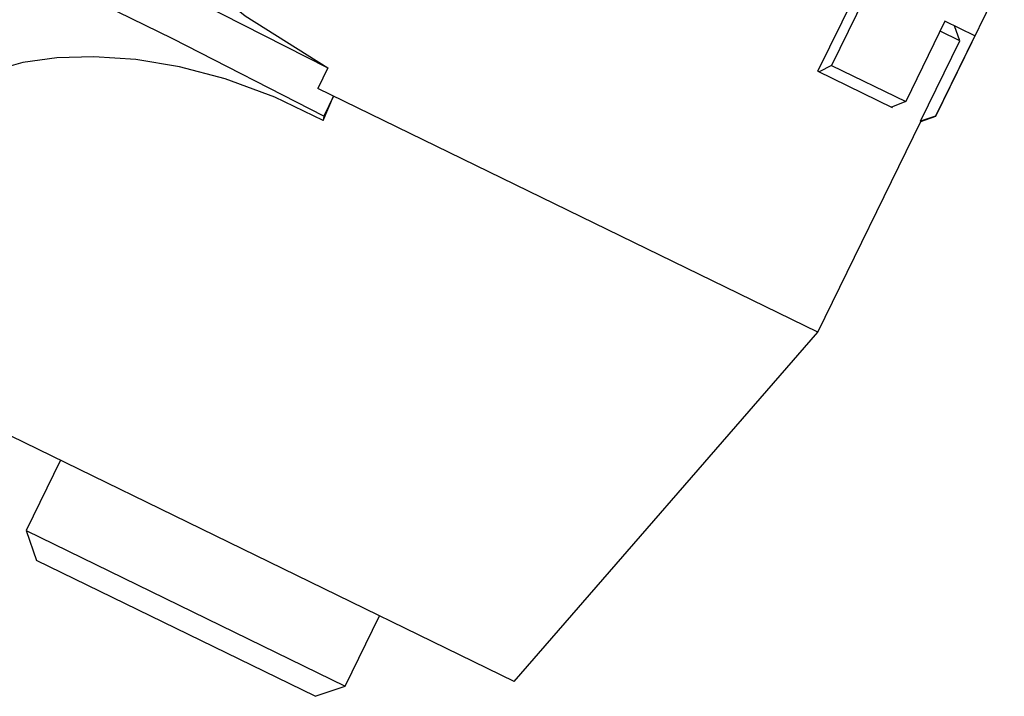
# Model space of a CAD drawing. Header units: inches. Extents: x -37.5 to 40.5, y -58.1 to 9.4.
# Tile 3 of 20: x -10.1 to -8.4, y -51.4 to -50.2. Entities that reach past the tile are written whole.
import ezdxf

# ---------------------------------------------------------------- set-up
doc = ezdxf.new("R2010")
doc.units = ezdxf.units.IN
doc.header["$MEASUREMENT"] = 0

msp = doc.modelspace()

# ---------------------------------------------------------------- linework, layer by layer
at = {"color": 7, "linetype": 'Continuous', "lineweight": 25}
for p, q in [((-8.4735, -50.3954), (-8.3527, -50.1477)), ((-8.5879, -50.1644), (-8.657, -50.3059)), ((-8.6809, -50.3162), (-8.6118, -50.1746)), ((-8.4573, -50.2281), (-8.5263, -50.3697)), ((-8.4048, -50.2537), (-8.4573, -50.2281)), ((-8.4312, -50.2628), (-8.4402, -50.2364)), ((-8.4048, -50.2537), (-8.4738, -50.3953)), ((-8.4312, -50.2628), (-8.4659, -50.2458)), ((-8.5002, -50.4043), (-8.4312, -50.2628)), ((-8.657, -50.3059), (-8.6787, -50.3172)), ((-8.657, -50.3059), (-8.5263, -50.3697)), ((-9.5439, -50.3105), (-9.5615, -50.3466)), ((-8.6809, -50.3162), (-8.5502, -50.3799)), ((-8.681, -50.776), (-9.5615, -50.3466)), ((-9.552, -50.4032), (-9.5339, -50.3601)), ((-9.5339, -50.3601), (-9.5511, -50.3955)), ((-8.5263, -50.3697), (-8.5514, -50.3793)), ((-8.5502, -50.3799), (-8.5496, -50.3786)), ((-9.5511, -50.3955), (-9.552, -50.4032)), ((-8.681, -50.776), (-8.4998, -50.4045)), ((-8.5002, -50.4043), (-8.4998, -50.4045)), ((-8.4738, -50.3953), (-8.5001, -50.4043)), ((-8.4998, -50.4045), (-8.4735, -50.3954)), ((-8.4738, -50.3953), (-8.4735, -50.3954)), ((-9.2158, -51.3913), (-8.681, -50.776)), ((-9.2158, -51.3913), (-10.252, -50.8859)), ((-10.0148, -51.0016), (-10.0752, -51.1254)), ((-10.0752, -51.1254), (-10.0571, -51.1781)), ((-10.0752, -51.1254), (-9.5134, -51.3994)), ((-9.5661, -51.4175), (-10.0571, -51.1781)), ((-9.5134, -51.3994), (-9.453, -51.2756)), ((-9.5661, -51.4175), (-9.5134, -51.3994))]:
    msp.add_line(p, q, dxfattribs=at)
at = {"color": 7, "linetype": 'Continuous', "lineweight": 25, "flags": 128}
for points in [[(-11.4172, -49.707), (-11.1411, -49.716), (-10.8688, -49.7604), (-10.5999, -49.8344), (-10.3335, -49.9322), (-10.0692, -50.048), (-9.8062, -50.1761), (-9.5439, -50.3105)], [(-9.5511, -50.3955), (-9.8168, -50.259), (-10.0831, -50.1285), (-10.3508, -50.01), (-10.6204, -49.9097), (-10.8928, -49.8335), (-11.1684, -49.7875), (-11.4481, -49.7777)], [(-9.9866, -49.8655), (-9.9885, -49.875), (-9.9777, -49.9037), (-9.9531, -49.9466), (-9.9136, -50.002), (-9.8585, -50.0674), (-9.7841, -50.1416), (-9.6897, -50.2189), (-9.5439, -50.3105)], [(-9.552, -50.4032), (-9.6377, -50.3617), (-9.7249, -50.3295), (-9.8055, -50.3083), (-9.8821, -50.2958), (-9.9564, -50.2907), (-10.0214, -50.2925), (-10.0814, -50.3006), (-10.1232, -50.3128), (-10.1428, -50.3267), (-10.1417, -50.3294)]]:
    msp.add_lwpolyline(points, dxfattribs=at)

doc.saveas('drawing.dxf')
